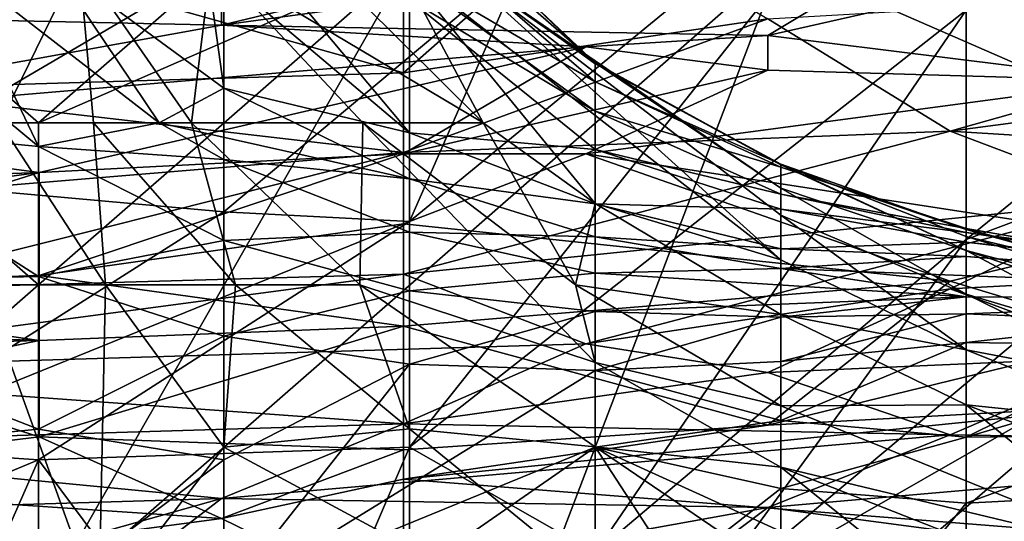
# Model space of a CAD drawing. Extents: x -161 to 11, y -10 to 160.
# Tile 115 of 256: x -0.9656 to -0.9419, y 0.1824 to 0.1945. Entities that reach past the tile are written whole.
import ezdxf

# ---------------------------------------------------------------- set-up
doc = ezdxf.new("R2010")
doc.units = 0

msp = doc.modelspace()

# ---------------------------------------------------------------- linework, layer by layer
for points in [[(-0.947293, 0.195912, 0.266303), (-0.93388, 0.203724, 0.266465), (-0.929409, 0.188099, 0.266305)], [(-0.935329, 0.192005, 0.651175), (-0.929409, 0.200097, 0.658987), (-0.942822, 0.189199, 0.658987)], [(-0.942822, 0.194719, 0.670706), (-0.942822, 0.189199, 0.658987), (-0.929409, 0.200097, 0.658987)], [(-0.956235, 0.189628, 0.682425), (-0.94382, 0.199818, 0.682425), (-0.953481, 0.195912, 0.690237)], [(-0.94382, 0.199818, 0.682425), (-0.956235, 0.184193, 0.671942), (-0.942822, 0.194719, 0.670706)], [(-0.956235, 0.189628, 0.682425), (-0.956235, 0.184193, 0.671942), (-0.94382, 0.199818, 0.682425)], [(-0.964333, 0.199559, 0.263134), (-0.966078, 0.195409, 0.266891), (-0.972417, 0.187109, 0.266891)], [(-0.964333, 0.199559, 0.263134), (-0.972417, 0.187109, 0.266891), (-0.97055, 0.191259, 0.263134)], [(-0.969548, 0.197386, 0.259377), (-0.964333, 0.199559, 0.263134), (-0.97055, 0.191259, 0.263134)], [(-0.95638, 0.197732, 0.022678), (-0.95638, 0.193213, 0.041464), (-0.965159, 0.195676, 0.030193)], [(-0.95638, 0.197732, 0.022678), (-0.95199, 0.197093, 0.026436), (-0.95638, 0.193213, 0.041464)], [(-0.9476, 0.197527, 0.071521), (-0.960769, 0.194361, 0.082792), (-0.94321, 0.196754, 0.075278)], [(-0.9476, 0.197527, 0.071521), (-0.960769, 0.196106, 0.075278), (-0.960769, 0.194361, 0.082792)], [(-0.95199, 0.197093, 0.026436), (-0.9476, 0.194512, 0.037707), (-0.95638, 0.193213, 0.041464)], [(-0.960769, 0.194361, 0.082792), (-0.9476, 0.194109, 0.08655), (-0.94321, 0.196754, 0.075278)], [(-0.94321, 0.196754, 0.075278), (-0.9476, 0.194109, 0.08655), (-0.938821, 0.1961, 0.079035)], [(-0.960769, 0.194361, 0.082792), (-0.960769, 0.196106, 0.075278), (-0.973938, 0.194639, 0.079035)], [(-0.9476, 0.194109, 0.08655), (-0.938821, 0.193014, 0.094064), (-0.938821, 0.1961, 0.079035)], [(-0.965177, 0.191438, 0.502737), (-0.970971, 0.192005, 0.506644), (-0.970561, 0.195912, 0.502737)], [(-0.970561, 0.195912, 0.502737), (-0.967313, 0.195912, 0.498831), (-0.965177, 0.191438, 0.502737)], [(-0.960706, 0.195912, 0.266544), (-0.965177, 0.192005, 0.266516), (-0.969648, 0.195912, 0.267779)], [(-0.965177, 0.192005, 0.266516), (-0.969648, 0.192005, 0.266953), (-0.969648, 0.195912, 0.267779)], [(-0.969648, 0.195376, 0.713675), (-0.969648, 0.190663, 0.705862), (-0.965177, 0.195912, 0.707981)], [(-0.960706, 0.195912, 0.701336), (-0.969648, 0.190663, 0.705862), (-0.960706, 0.189865, 0.690237)], [(-0.965177, 0.195912, 0.707981), (-0.969648, 0.190663, 0.705862), (-0.960706, 0.195912, 0.701336)], [(-0.967587, 0.195912, 0.389456), (-0.966098, 0.192005, 0.389456), (-0.964195, 0.195912, 0.397269)], [(-0.967313, 0.195912, 0.498831), (-0.964883, 0.195912, 0.494925), (-0.962267, 0.192005, 0.498831)], [(-0.967313, 0.195912, 0.498831), (-0.962267, 0.192005, 0.498831), (-0.965177, 0.191438, 0.502737)], [(-0.966098, 0.192005, 0.389456), (-0.963851, 0.192005, 0.393362), (-0.964195, 0.195912, 0.397269)], [(-0.960706, 0.195912, 0.266544), (-0.956235, 0.195912, 0.266379), (-0.965177, 0.192005, 0.266516)], [(-0.965177, 0.188099, 0.266251), (-0.965177, 0.192005, 0.266516), (-0.956235, 0.195912, 0.266379)], [(-0.965177, 0.180287, 0.266085), (-0.965177, 0.188099, 0.266251), (-0.956235, 0.195912, 0.266379)], [(-0.965177, 0.180287, 0.266085), (-0.956235, 0.195912, 0.266379), (-0.947293, 0.195912, 0.266303)], [(-0.965177, 0.180287, 0.266085), (-0.947293, 0.195912, 0.266303), (-0.956235, 0.172474, 0.266056)], [(-0.962267, 0.192005, 0.498831), (-0.964883, 0.195912, 0.494925), (-0.960706, 0.192844, 0.494925)], [(-0.960706, 0.192844, 0.494925), (-0.964883, 0.195912, 0.494925), (-0.961136, 0.195912, 0.487112)], [(-0.964195, 0.195912, 0.397269), (-0.961489, 0.192005, 0.397269), (-0.961009, 0.195912, 0.405081)], [(-0.961489, 0.192005, 0.397269), (-0.964195, 0.195912, 0.397269), (-0.963851, 0.192005, 0.393362)], [(-0.957362, 0.192005, 0.405081), (-0.961009, 0.195912, 0.405081), (-0.961489, 0.192005, 0.397269)], [(-0.961136, 0.195912, 0.487112), (-0.956235, 0.191765, 0.491019), (-0.960706, 0.192844, 0.494925)], [(-0.956235, 0.191765, 0.491019), (-0.961136, 0.195912, 0.487112), (-0.959704, 0.195912, 0.483206)], [(-0.961009, 0.195912, 0.405081), (-0.957362, 0.192005, 0.405081), (-0.954464, 0.192005, 0.412894)], [(-0.954464, 0.192005, 0.412894), (-0.958391, 0.195912, 0.412894), (-0.961009, 0.195912, 0.405081)], [(-0.960706, 0.189865, 0.690237), (-0.953481, 0.195912, 0.690237), (-0.960706, 0.195912, 0.701336)], [(-0.953481, 0.195912, 0.690237), (-0.960706, 0.189865, 0.690237), (-0.956235, 0.189628, 0.682425)], [(-0.956235, 0.191765, 0.491019), (-0.959704, 0.195912, 0.483206), (-0.956235, 0.194977, 0.475394)], [(-0.958391, 0.195912, 0.412894), (-0.954464, 0.192005, 0.412894), (-0.956539, 0.195912, 0.420706)], [(-0.956734, 0.195912, 0.471487), (-0.951764, 0.192285, 0.475394), (-0.956235, 0.194977, 0.475394)], [(-0.951764, 0.192285, 0.475394), (-0.956734, 0.195912, 0.471487), (-0.951764, 0.192995, 0.467581)], [(-0.951764, 0.192995, 0.467581), (-0.956734, 0.195912, 0.471487), (-0.955153, 0.195912, 0.459769)], [(-0.955262, 0.195912, 0.428519), (-0.956539, 0.195912, 0.420706), (-0.947293, 0.188702, 0.420706)], [(-0.947293, 0.188702, 0.420706), (-0.956539, 0.195912, 0.420706), (-0.951764, 0.190059, 0.412894)], [(-0.954464, 0.192005, 0.412894), (-0.951764, 0.190059, 0.412894), (-0.956539, 0.195912, 0.420706)], [(-0.929409, 0.188099, 0.266305), (-0.956235, 0.172474, 0.266056), (-0.947293, 0.195912, 0.266303)], [(-0.951764, 0.193448, 0.436331), (-0.954574, 0.195912, 0.436331), (-0.955262, 0.195912, 0.428519)], [(-0.955262, 0.195912, 0.428519), (-0.947293, 0.189778, 0.428519), (-0.947293, 0.190435, 0.436331)], [(-0.951764, 0.193448, 0.436331), (-0.955262, 0.195912, 0.428519), (-0.947293, 0.190435, 0.436331)], [(-0.955262, 0.195912, 0.428519), (-0.947293, 0.188702, 0.420706), (-0.947293, 0.189778, 0.428519)], [(-0.951764, 0.192995, 0.467581), (-0.955153, 0.195912, 0.459769), (-0.951764, 0.193429, 0.459769)], [(-0.951764, 0.193429, 0.459769), (-0.955153, 0.195912, 0.459769), (-0.954358, 0.195912, 0.444144)], [(-0.954574, 0.195912, 0.436331), (-0.951764, 0.193448, 0.436331), (-0.954358, 0.195912, 0.444144)], [(-0.951764, 0.193429, 0.459769), (-0.954358, 0.195912, 0.444144), (-0.951764, 0.193448, 0.436331)], [(-0.965159, 0.195676, 0.030193), (-0.969548, 0.192815, 0.041464), (-0.973938, 0.194633, 0.03395)], [(-0.969548, 0.192815, 0.041464), (-0.965159, 0.195676, 0.030193), (-0.95638, 0.193213, 0.041464)], [(-0.930042, 0.195526, 0.037707), (-0.94321, 0.191805, 0.048978), (-0.9476, 0.194512, 0.037707)], [(-0.94321, 0.191805, 0.048978), (-0.930042, 0.195526, 0.037707), (-0.930042, 0.193547, 0.045221)], [(-0.951764, 0.191367, 0.483206), (-0.956235, 0.194977, 0.475394), (-0.951764, 0.192285, 0.475394)], [(-0.951764, 0.191367, 0.483206), (-0.956235, 0.191765, 0.491019), (-0.956235, 0.194977, 0.475394)], [(-0.973938, 0.194639, 0.079035), (-0.973938, 0.191975, 0.090307), (-0.960769, 0.194361, 0.082792)], [(-0.9476, 0.194512, 0.037707), (-0.95638, 0.19129, 0.048978), (-0.95638, 0.193213, 0.041464)], [(-0.95638, 0.19129, 0.048978), (-0.9476, 0.194512, 0.037707), (-0.94321, 0.191805, 0.048978)], [(-0.956235, 0.184193, 0.671942), (-0.951764, 0.181644, 0.658987), (-0.942822, 0.194719, 0.670706)], [(-0.942822, 0.194719, 0.670706), (-0.951764, 0.181644, 0.658987), (-0.942822, 0.189199, 0.658987)], [(-0.960769, 0.194361, 0.082792), (-0.973938, 0.191975, 0.090307), (-0.95199, 0.193839, 0.08655)], [(-0.95199, 0.193839, 0.08655), (-0.9476, 0.194109, 0.08655), (-0.960769, 0.194361, 0.082792)], [(-0.9476, 0.193271, 0.090307), (-0.9476, 0.194109, 0.08655), (-0.95199, 0.193839, 0.08655)], [(-0.938821, 0.193014, 0.094064), (-0.9476, 0.194109, 0.08655), (-0.9476, 0.193271, 0.090307)], [(-0.95199, 0.193839, 0.08655), (-0.973938, 0.191975, 0.090307), (-0.965159, 0.190807, 0.097821)], [(-0.965159, 0.190807, 0.097821), (-0.95638, 0.191259, 0.097647), (-0.95199, 0.193839, 0.08655)], [(-0.95199, 0.193839, 0.08655), (-0.95638, 0.191259, 0.097647), (-0.9476, 0.193271, 0.090307)], [(-0.947293, 0.190991, 0.44805), (-0.951764, 0.193429, 0.459769), (-0.951764, 0.193448, 0.436331)], [(-0.951764, 0.193448, 0.436331), (-0.947293, 0.190435, 0.436331), (-0.947293, 0.190991, 0.44805)], [(-0.951764, 0.193429, 0.459769), (-0.947293, 0.191009, 0.455862), (-0.951764, 0.192995, 0.467581)], [(-0.947293, 0.190991, 0.44805), (-0.947293, 0.191009, 0.455862), (-0.951764, 0.193429, 0.459769)], [(-0.930042, 0.193547, 0.045221), (-0.934431, 0.191259, 0.053071), (-0.94321, 0.191805, 0.048978)], [(-0.969548, 0.192815, 0.041464), (-0.95638, 0.193213, 0.041464), (-0.95638, 0.19129, 0.048978)], [(-0.95199, 0.191259, 0.098878), (-0.9476, 0.193271, 0.090307), (-0.95638, 0.191259, 0.097647)], [(-0.9476, 0.193271, 0.090307), (-0.95199, 0.191259, 0.098878), (-0.938821, 0.193014, 0.094064)], [(-0.95199, 0.191259, 0.098878), (-0.938821, 0.189237, 0.112849), (-0.938821, 0.193014, 0.094064)], [(-0.951764, 0.192995, 0.467581), (-0.947293, 0.19094, 0.467581), (-0.951764, 0.192285, 0.475394)], [(-0.947293, 0.19094, 0.467581), (-0.951764, 0.192995, 0.467581), (-0.947293, 0.191009, 0.455862)], [(-0.973938, 0.189841, 0.052735), (-0.969548, 0.192815, 0.041464), (-0.95638, 0.19129, 0.048978)], [(-0.960706, 0.192844, 0.494925), (-0.956235, 0.190659, 0.494925), (-0.962267, 0.192005, 0.498831)], [(-0.956235, 0.190659, 0.494925), (-0.960706, 0.192844, 0.494925), (-0.956235, 0.191765, 0.491019)], [(-0.951764, 0.191367, 0.483206), (-0.951764, 0.192285, 0.475394), (-0.947293, 0.19029, 0.4793)], [(-0.947293, 0.19029, 0.4793), (-0.951764, 0.192285, 0.475394), (-0.947293, 0.19094, 0.467581)], [(-0.974119, 0.188099, 0.511305), (-0.970971, 0.192005, 0.506644), (-0.965177, 0.188307, 0.506644)], [(-0.973938, 0.191975, 0.090307), (-0.973938, 0.19048, 0.097821), (-0.965159, 0.190807, 0.097821)], [(-0.965177, 0.191438, 0.502737), (-0.965177, 0.188307, 0.506644), (-0.970971, 0.192005, 0.506644)], [(-0.969648, 0.192005, 0.266953), (-0.965177, 0.192005, 0.266516), (-0.965177, 0.188099, 0.266251)], [(-0.965177, 0.188099, 0.266251), (-0.969648, 0.188099, 0.266481), (-0.969648, 0.192005, 0.266953)], [(-0.966098, 0.192005, 0.389456), (-0.96654, 0.188099, 0.38555), (-0.963561, 0.188099, 0.389456)], [(-0.966098, 0.192005, 0.389456), (-0.963561, 0.188099, 0.389456), (-0.963851, 0.192005, 0.393362)], [(-0.965177, 0.191438, 0.502737), (-0.962267, 0.192005, 0.498831), (-0.960706, 0.191126, 0.498831)], [(-0.961489, 0.192005, 0.397269), (-0.963851, 0.192005, 0.393362), (-0.960425, 0.188099, 0.393362)], [(-0.960425, 0.188099, 0.393362), (-0.963851, 0.192005, 0.393362), (-0.963561, 0.188099, 0.389456)], [(-0.962267, 0.192005, 0.498831), (-0.956235, 0.190659, 0.494925), (-0.960706, 0.191126, 0.498831)], [(-0.957362, 0.192005, 0.405081), (-0.961489, 0.192005, 0.397269), (-0.957431, 0.188099, 0.397269)], [(-0.960425, 0.188099, 0.393362), (-0.957431, 0.188099, 0.397269), (-0.961489, 0.192005, 0.397269)], [(-0.957362, 0.192005, 0.405081), (-0.957431, 0.188099, 0.397269), (-0.951764, 0.18623, 0.401175)], [(-0.957362, 0.192005, 0.405081), (-0.952234, 0.188099, 0.405081), (-0.954464, 0.192005, 0.412894)], [(-0.957362, 0.192005, 0.405081), (-0.951764, 0.18623, 0.401175), (-0.952234, 0.188099, 0.405081)], [(-0.951764, 0.190059, 0.412894), (-0.954464, 0.192005, 0.412894), (-0.952234, 0.188099, 0.405081)], [(-0.942822, 0.189199, 0.658987), (-0.949327, 0.180287, 0.651175), (-0.935329, 0.192005, 0.651175)], [(-0.935329, 0.192005, 0.651175), (-0.949327, 0.180287, 0.651175), (-0.938351, 0.186566, 0.643362)], [(-0.95638, 0.188357, 0.06025), (-0.94321, 0.191805, 0.048978), (-0.938821, 0.190143, 0.056493)], [(-0.95638, 0.188357, 0.06025), (-0.95638, 0.19129, 0.048978), (-0.94321, 0.191805, 0.048978)], [(-0.956235, 0.190659, 0.494925), (-0.956235, 0.191765, 0.491019), (-0.951764, 0.190052, 0.491019)], [(-0.951764, 0.191367, 0.483206), (-0.951764, 0.190052, 0.491019), (-0.956235, 0.191765, 0.491019)], [(-0.938821, 0.190143, 0.056493), (-0.94321, 0.191805, 0.048978), (-0.934431, 0.191259, 0.053071)], [(-0.965177, 0.188307, 0.506644), (-0.965177, 0.191438, 0.502737), (-0.960706, 0.189173, 0.502737)], [(-0.960706, 0.191126, 0.498831), (-0.960706, 0.189173, 0.502737), (-0.965177, 0.191438, 0.502737)], [(-0.95638, 0.19129, 0.048978), (-0.969548, 0.187984, 0.06025), (-0.973938, 0.189841, 0.052735)], [(-0.969548, 0.187984, 0.06025), (-0.95638, 0.19129, 0.048978), (-0.95638, 0.188357, 0.06025)], [(-0.965159, 0.188328, 0.109092), (-0.95638, 0.189575, 0.105335), (-0.95638, 0.191259, 0.097647)], [(-0.965159, 0.190807, 0.097821), (-0.965159, 0.188328, 0.109092), (-0.95638, 0.191259, 0.097647)], [(-0.95638, 0.189575, 0.105335), (-0.94321, 0.188189, 0.116607), (-0.95199, 0.191259, 0.098878)], [(-0.95638, 0.191259, 0.097647), (-0.95638, 0.189575, 0.105335), (-0.95199, 0.191259, 0.098878)], [(-0.94321, 0.188189, 0.116607), (-0.938821, 0.189237, 0.112849), (-0.95199, 0.191259, 0.098878)], [(-0.951764, 0.190052, 0.491019), (-0.951764, 0.191367, 0.483206), (-0.947293, 0.189927, 0.483206)], [(-0.947293, 0.189927, 0.483206), (-0.951764, 0.191367, 0.483206), (-0.947293, 0.19029, 0.4793)], [(-0.960706, 0.189173, 0.502737), (-0.960706, 0.191126, 0.498831), (-0.956235, 0.189368, 0.498831)], [(-0.956235, 0.189368, 0.498831), (-0.960706, 0.191126, 0.498831), (-0.956235, 0.190659, 0.494925)], [(-0.942822, 0.189436, 0.467581), (-0.947293, 0.19094, 0.467581), (-0.947293, 0.191009, 0.455862)], [(-0.942822, 0.189436, 0.467581), (-0.947293, 0.191009, 0.455862), (-0.942822, 0.189264, 0.459769)], [(-0.942822, 0.189264, 0.459769), (-0.947293, 0.191009, 0.455862), (-0.942822, 0.188928, 0.44805)], [(-0.947293, 0.191009, 0.455862), (-0.947293, 0.190991, 0.44805), (-0.942822, 0.188928, 0.44805)], [(-0.942822, 0.188928, 0.44805), (-0.947293, 0.190991, 0.44805), (-0.947293, 0.190435, 0.436331)], [(-0.973938, 0.19048, 0.097821), (-0.973938, 0.189648, 0.101578), (-0.965159, 0.190807, 0.097821)], [(-0.973938, 0.188035, 0.109092), (-0.965159, 0.188328, 0.109092), (-0.965159, 0.190807, 0.097821)], [(-0.973938, 0.188035, 0.109092), (-0.965159, 0.190807, 0.097821), (-0.973938, 0.189648, 0.101578)], [(-0.942822, 0.189462, 0.475394), (-0.947293, 0.19029, 0.4793), (-0.947293, 0.19094, 0.467581)], [(-0.942822, 0.189462, 0.475394), (-0.947293, 0.19094, 0.467581), (-0.942822, 0.189436, 0.467581)], [(-0.969648, 0.190663, 0.705862), (-0.969648, 0.184193, 0.694256), (-0.960706, 0.189865, 0.690237)], [(-0.956235, 0.189368, 0.498831), (-0.956235, 0.190659, 0.494925), (-0.951764, 0.189258, 0.494925)], [(-0.951764, 0.189258, 0.494925), (-0.956235, 0.190659, 0.494925), (-0.951764, 0.190052, 0.491019)], [(-0.942822, 0.188928, 0.44805), (-0.947293, 0.190435, 0.436331), (-0.942822, 0.187881, 0.432425)], [(-0.947293, 0.190435, 0.436331), (-0.947293, 0.189778, 0.428519), (-0.942822, 0.187881, 0.432425)], [(-0.947293, 0.189927, 0.483206), (-0.947293, 0.19029, 0.4793), (-0.942822, 0.189361, 0.4793)], [(-0.942822, 0.189361, 0.4793), (-0.947293, 0.19029, 0.4793), (-0.942822, 0.189462, 0.475394)], [(-0.938821, 0.190143, 0.056493), (-0.95199, 0.18668, 0.067764), (-0.95638, 0.188357, 0.06025)], [(-0.952234, 0.188099, 0.405081), (-0.947293, 0.187392, 0.412894), (-0.951764, 0.190059, 0.412894)], [(-0.95199, 0.18668, 0.067764), (-0.938821, 0.190143, 0.056493), (-0.94321, 0.188007, 0.064007)], [(-0.947293, 0.188702, 0.420706), (-0.951764, 0.190059, 0.412894), (-0.947293, 0.187392, 0.412894)], [(-0.951764, 0.189258, 0.494925), (-0.951764, 0.190052, 0.491019), (-0.947293, 0.188974, 0.491019)], [(-0.947293, 0.188974, 0.491019), (-0.951764, 0.190052, 0.491019), (-0.947293, 0.189927, 0.483206)], [(-0.94321, 0.188007, 0.064007), (-0.938821, 0.190143, 0.056493), (-0.934431, 0.188478, 0.064007)], [(-0.960706, 0.189865, 0.690237), (-0.969648, 0.184193, 0.694256), (-0.956235, 0.189628, 0.682425)], [(-0.947293, 0.188974, 0.491019), (-0.947293, 0.189927, 0.483206), (-0.942822, 0.189128, 0.483206)], [(-0.942822, 0.189128, 0.483206), (-0.947293, 0.189927, 0.483206), (-0.942822, 0.189361, 0.4793)], [(-0.947293, 0.189778, 0.428519), (-0.947293, 0.188702, 0.420706), (-0.942822, 0.186534, 0.420706)], [(-0.942822, 0.187881, 0.432425), (-0.947293, 0.189778, 0.428519), (-0.942822, 0.186534, 0.420706)], [(-0.969648, 0.184193, 0.694256), (-0.965177, 0.183888, 0.686331), (-0.956235, 0.189628, 0.682425)], [(-0.956235, 0.189628, 0.682425), (-0.965177, 0.183888, 0.686331), (-0.956235, 0.184193, 0.671942)], [(-0.95638, 0.187109, 0.117216), (-0.95638, 0.189575, 0.105335), (-0.965159, 0.188328, 0.109092)], [(-0.95638, 0.189575, 0.105335), (-0.95638, 0.187109, 0.117216), (-0.94321, 0.188189, 0.116607)], [(-0.956235, 0.189368, 0.498831), (-0.956235, 0.187962, 0.502737), (-0.960706, 0.189173, 0.502737)], [(-0.951764, 0.188388, 0.498831), (-0.956235, 0.187962, 0.502737), (-0.956235, 0.189368, 0.498831)], [(-0.956235, 0.189368, 0.498831), (-0.951764, 0.189258, 0.494925), (-0.951764, 0.188388, 0.498831)], [(-0.942822, 0.189361, 0.4793), (-0.942822, 0.189462, 0.475394), (-0.938351, 0.188678, 0.475394)], [(-0.938351, 0.188678, 0.475394), (-0.942822, 0.189462, 0.475394), (-0.938351, 0.188197, 0.463675)], [(-0.942822, 0.189462, 0.475394), (-0.942822, 0.189436, 0.467581), (-0.938351, 0.188197, 0.463675)], [(-0.942822, 0.189436, 0.467581), (-0.942822, 0.189264, 0.459769), (-0.938351, 0.188197, 0.463675)], [(-0.942822, 0.189128, 0.483206), (-0.942822, 0.189361, 0.4793), (-0.924938, 0.186995, 0.4793)], [(-0.942822, 0.189361, 0.4793), (-0.938351, 0.188678, 0.475394), (-0.924938, 0.186995, 0.4793)], [(-0.965177, 0.188307, 0.506644), (-0.960706, 0.189173, 0.502737), (-0.960706, 0.186864, 0.506644)], [(-0.956235, 0.187962, 0.502737), (-0.960706, 0.186864, 0.506644), (-0.960706, 0.189173, 0.502737)], [(-0.947293, 0.188495, 0.494925), (-0.951764, 0.188388, 0.498831), (-0.951764, 0.189258, 0.494925)], [(-0.947293, 0.188495, 0.494925), (-0.951764, 0.189258, 0.494925), (-0.947293, 0.188974, 0.491019)], [(-0.951764, 0.181644, 0.658987), (-0.949327, 0.180287, 0.651175), (-0.942822, 0.189199, 0.658987)], [(-0.942822, 0.188783, 0.487112), (-0.947293, 0.188974, 0.491019), (-0.942822, 0.189128, 0.483206)], [(-0.94321, 0.188189, 0.116607), (-0.938821, 0.186865, 0.124121), (-0.938821, 0.189237, 0.112849)], [(-0.942822, 0.189264, 0.459769), (-0.93388, 0.18656, 0.451956), (-0.938351, 0.188197, 0.463675)], [(-0.942822, 0.189264, 0.459769), (-0.942822, 0.188928, 0.44805), (-0.93388, 0.18656, 0.451956)], [(-0.942822, 0.189128, 0.483206), (-0.929409, 0.187714, 0.483206), (-0.942822, 0.188783, 0.487112)], [(-0.929409, 0.187714, 0.483206), (-0.942822, 0.189128, 0.483206), (-0.924938, 0.186995, 0.4793)], [(-0.947293, 0.188495, 0.494925), (-0.947293, 0.188974, 0.491019), (-0.942822, 0.188783, 0.487112)], [(-0.93388, 0.18656, 0.451956), (-0.942822, 0.188928, 0.44805), (-0.93388, 0.185898, 0.444144)], [(-0.93388, 0.185898, 0.444144), (-0.942822, 0.188928, 0.44805), (-0.938351, 0.186548, 0.436331)], [(-0.942822, 0.188928, 0.44805), (-0.942822, 0.187881, 0.432425), (-0.938351, 0.186548, 0.436331)], [(-0.947293, 0.188495, 0.494925), (-0.942822, 0.188783, 0.487112), (-0.929409, 0.187805, 0.491019)], [(-0.947293, 0.187392, 0.412894), (-0.942822, 0.186534, 0.420706), (-0.947293, 0.188702, 0.420706)], [(-0.943292, 0.17638, 0.623831), (-0.929409, 0.188661, 0.627737), (-0.942822, 0.178913, 0.631644)], [(-0.929409, 0.188661, 0.627737), (-0.943292, 0.17638, 0.623831), (-0.93388, 0.182336, 0.616019)], [(-0.942822, 0.188783, 0.487112), (-0.929409, 0.187714, 0.483206), (-0.929409, 0.187718, 0.487112)], [(-0.929409, 0.187805, 0.491019), (-0.942822, 0.188783, 0.487112), (-0.929409, 0.187718, 0.487112)], [(-0.942822, 0.178913, 0.631644), (-0.929409, 0.188661, 0.627737), (-0.938351, 0.186566, 0.643362)], [(-0.973938, 0.186025, 0.067764), (-0.95638, 0.188357, 0.06025), (-0.95199, 0.18668, 0.067764)], [(-0.973938, 0.186025, 0.067764), (-0.969548, 0.187984, 0.06025), (-0.95638, 0.188357, 0.06025)], [(-0.956235, 0.187962, 0.502737), (-0.951764, 0.188388, 0.498831), (-0.951764, 0.187463, 0.502737)], [(-0.942822, 0.187812, 0.498831), (-0.951764, 0.188388, 0.498831), (-0.947293, 0.188495, 0.494925)], [(-0.942822, 0.187812, 0.498831), (-0.951764, 0.187463, 0.502737), (-0.951764, 0.188388, 0.498831)], [(-0.942822, 0.187812, 0.498831), (-0.947293, 0.188495, 0.494925), (-0.929409, 0.187805, 0.491019)], [(-0.94321, 0.188007, 0.064007), (-0.934431, 0.188478, 0.064007), (-0.938821, 0.186374, 0.071521)], [(-0.974119, 0.188099, 0.511305), (-0.965177, 0.188307, 0.506644), (-0.965177, 0.184623, 0.51055)], [(-0.973938, 0.188035, 0.109092), (-0.965159, 0.18676, 0.116607), (-0.965159, 0.188328, 0.109092)], [(-0.965177, 0.184623, 0.51055), (-0.965177, 0.188307, 0.506644), (-0.960706, 0.186864, 0.506644)], [(-0.965159, 0.188328, 0.109092), (-0.965159, 0.18676, 0.116607), (-0.95638, 0.187109, 0.117216)], [(-0.95638, 0.187109, 0.117216), (-0.9476, 0.184725, 0.131635), (-0.94321, 0.188189, 0.116607)], [(-0.9476, 0.184725, 0.131635), (-0.938821, 0.186865, 0.124121), (-0.94321, 0.188189, 0.116607)], [(-0.965159, 0.18676, 0.116607), (-0.973938, 0.188035, 0.109092), (-0.978328, 0.187229, 0.112849)], [(-0.965177, 0.184623, 0.51055), (-0.969648, 0.184193, 0.512197), (-0.974119, 0.188099, 0.511305)], [(-0.969648, 0.184193, 0.266236), (-0.969648, 0.188099, 0.266481), (-0.965177, 0.188099, 0.266251)], [(-0.969648, 0.184193, 0.266236), (-0.965177, 0.188099, 0.266251), (-0.965177, 0.180287, 0.266085)], [(-0.96786, 0.180287, 0.377737), (-0.963721, 0.180287, 0.381644), (-0.96654, 0.188099, 0.38555)], [(-0.963721, 0.180287, 0.381644), (-0.963561, 0.188099, 0.389456), (-0.96654, 0.188099, 0.38555)], [(-0.963561, 0.188099, 0.389456), (-0.963721, 0.180287, 0.381644), (-0.960706, 0.184193, 0.388485)], [(-0.963561, 0.188099, 0.389456), (-0.960706, 0.184193, 0.388485), (-0.960425, 0.188099, 0.393362)], [(-0.960425, 0.188099, 0.393362), (-0.960706, 0.184193, 0.388485), (-0.956235, 0.18463, 0.393362)], [(-0.956235, 0.187962, 0.502737), (-0.956235, 0.186192, 0.506644), (-0.960706, 0.186864, 0.506644)], [(-0.960425, 0.188099, 0.393362), (-0.956235, 0.18463, 0.393362), (-0.957431, 0.188099, 0.397269)], [(-0.951764, 0.18623, 0.401175), (-0.957431, 0.188099, 0.397269), (-0.951764, 0.1842, 0.397269)], [(-0.951764, 0.1842, 0.397269), (-0.957431, 0.188099, 0.397269), (-0.956235, 0.18463, 0.393362)], [(-0.93388, 0.164662, 0.26619), (-0.956235, 0.172474, 0.266056), (-0.929409, 0.188099, 0.266305)], [(-0.956235, 0.186192, 0.506644), (-0.956235, 0.187962, 0.502737), (-0.951764, 0.187463, 0.502737)], [(-0.952234, 0.188099, 0.405081), (-0.951764, 0.18623, 0.401175), (-0.947293, 0.185187, 0.405081)], [(-0.947293, 0.187392, 0.412894), (-0.952234, 0.188099, 0.405081), (-0.947293, 0.185187, 0.405081)], [(-0.95199, 0.18668, 0.067764), (-0.94321, 0.188007, 0.064007), (-0.9476, 0.185992, 0.071521)], [(-0.9476, 0.185992, 0.071521), (-0.94321, 0.188007, 0.064007), (-0.938821, 0.186374, 0.071521)], [(-0.938351, 0.185687, 0.428519), (-0.942822, 0.187881, 0.432425), (-0.942822, 0.186534, 0.420706)], [(-0.938351, 0.186548, 0.436331), (-0.942822, 0.187881, 0.432425), (-0.938351, 0.185687, 0.428519)], [(-0.947293, 0.187322, 0.502737), (-0.951764, 0.187463, 0.502737), (-0.942822, 0.187812, 0.498831)], [(-0.947293, 0.187322, 0.502737), (-0.942822, 0.187812, 0.498831), (-0.942822, 0.187401, 0.502737)], [(-0.942822, 0.187401, 0.502737), (-0.942822, 0.187812, 0.498831), (-0.93388, 0.187764, 0.498831)], [(-0.929409, 0.187805, 0.491019), (-0.93388, 0.187764, 0.498831), (-0.942822, 0.187812, 0.498831)], [(-0.942822, 0.187401, 0.502737), (-0.93388, 0.187764, 0.498831), (-0.938351, 0.18721, 0.506644)], [(-0.951764, 0.187463, 0.502737), (-0.951764, 0.18604, 0.506644), (-0.956235, 0.186192, 0.506644)], [(-0.951764, 0.18604, 0.506644), (-0.951764, 0.187463, 0.502737), (-0.947293, 0.187322, 0.502737)], [(-0.947293, 0.186254, 0.506644), (-0.942822, 0.187401, 0.502737), (-0.942822, 0.186716, 0.506644)], [(-0.942822, 0.187401, 0.502737), (-0.947293, 0.186254, 0.506644), (-0.947293, 0.187322, 0.502737)], [(-0.942822, 0.186534, 0.420706), (-0.947293, 0.187392, 0.412894), (-0.942822, 0.185211, 0.412894)], [(-0.942822, 0.185211, 0.412894), (-0.947293, 0.187392, 0.412894), (-0.947293, 0.185187, 0.405081)], [(-0.938351, 0.18721, 0.506644), (-0.942822, 0.186716, 0.506644), (-0.942822, 0.187401, 0.502737)], [(-0.978328, 0.187229, 0.112849), (-0.978328, 0.18642, 0.116607), (-0.965159, 0.18676, 0.116607)], [(-0.951764, 0.18604, 0.506644), (-0.947293, 0.187322, 0.502737), (-0.947293, 0.186254, 0.506644)], [(-0.942822, 0.186716, 0.506644), (-0.938351, 0.18721, 0.506644), (-0.938351, 0.186649, 0.51055)], [(-0.95638, 0.184128, 0.131635), (-0.95638, 0.187109, 0.117216), (-0.965159, 0.184445, 0.127878)], [(-0.965159, 0.18676, 0.116607), (-0.965159, 0.184445, 0.127878), (-0.95638, 0.187109, 0.117216)], [(-0.9476, 0.184725, 0.131635), (-0.95638, 0.187109, 0.117216), (-0.95638, 0.184128, 0.131635)], [(-0.942822, 0.18443, 0.514456), (-0.938351, 0.186649, 0.51055), (-0.93388, 0.187077, 0.514456)], [(-0.938351, 0.18448, 0.518362), (-0.942822, 0.18443, 0.514456), (-0.93388, 0.187077, 0.514456)], [(-0.978328, 0.18642, 0.116607), (-0.969548, 0.185847, 0.120364), (-0.965159, 0.18676, 0.116607)], [(-0.973938, 0.186025, 0.067764), (-0.95199, 0.18668, 0.067764), (-0.95638, 0.184753, 0.075278)], [(-0.969548, 0.185847, 0.120364), (-0.965159, 0.184445, 0.127878), (-0.965159, 0.18676, 0.116607)], [(-0.965177, 0.184623, 0.51055), (-0.960706, 0.186864, 0.506644), (-0.960706, 0.183883, 0.51055)], [(-0.960706, 0.186864, 0.506644), (-0.956235, 0.186192, 0.506644), (-0.960706, 0.183883, 0.51055)], [(-0.95638, 0.184753, 0.075278), (-0.95199, 0.18668, 0.067764), (-0.9476, 0.185992, 0.071521)], [(-0.9476, 0.184725, 0.131635), (-0.938821, 0.185206, 0.131635), (-0.938821, 0.186865, 0.124121)], [(-0.942822, 0.186716, 0.506644), (-0.947293, 0.184834, 0.51055), (-0.947293, 0.186254, 0.506644)], [(-0.947293, 0.184834, 0.51055), (-0.942822, 0.186716, 0.506644), (-0.942822, 0.18443, 0.514456)], [(-0.942822, 0.18443, 0.514456), (-0.942822, 0.186716, 0.506644), (-0.938351, 0.186649, 0.51055)], [(-0.949327, 0.180287, 0.651175), (-0.947293, 0.178936, 0.643362), (-0.938351, 0.186566, 0.643362)], [(-0.938351, 0.186566, 0.643362), (-0.947293, 0.178936, 0.643362), (-0.942822, 0.178913, 0.631644)], [(-0.938351, 0.185687, 0.428519), (-0.942822, 0.186534, 0.420706), (-0.938351, 0.184746, 0.420706)], [(-0.938351, 0.184746, 0.420706), (-0.942822, 0.186534, 0.420706), (-0.942822, 0.185211, 0.412894)], [(-0.947293, 0.186254, 0.506644), (-0.947293, 0.184834, 0.51055), (-0.951764, 0.18604, 0.506644)], [(-0.951764, 0.18623, 0.401175), (-0.947293, 0.183709, 0.401175), (-0.947293, 0.185187, 0.405081)], [(-0.951764, 0.1842, 0.397269), (-0.947293, 0.183709, 0.401175), (-0.951764, 0.18623, 0.401175)], [(-0.9476, 0.185992, 0.071521), (-0.938821, 0.186374, 0.071521), (-0.94321, 0.184489, 0.079035)], [(-0.94321, 0.184489, 0.079035), (-0.938821, 0.186374, 0.071521), (-0.930042, 0.184273, 0.082792)], [(-0.973938, 0.184226, 0.075278), (-0.973938, 0.186025, 0.067764), (-0.95638, 0.184753, 0.075278)], [(-0.956235, 0.186192, 0.506644), (-0.951764, 0.18604, 0.506644), (-0.960706, 0.180522, 0.514456)], [(-0.960706, 0.183883, 0.51055), (-0.956235, 0.186192, 0.506644), (-0.960706, 0.180522, 0.514456)], [(-0.960706, 0.180522, 0.514456), (-0.951764, 0.18604, 0.506644), (-0.951764, 0.184193, 0.51048)], [(-0.95638, 0.184753, 0.075278), (-0.9476, 0.185992, 0.071521), (-0.94321, 0.184489, 0.079035)], [(-0.951764, 0.184193, 0.51048), (-0.951764, 0.18604, 0.506644), (-0.947293, 0.184834, 0.51055)], [(-0.973938, 0.183358, 0.131635), (-0.965159, 0.184445, 0.127878), (-0.969548, 0.185847, 0.120364)], [(-0.938821, 0.182033, 0.146664), (-0.938821, 0.185206, 0.131635), (-0.95638, 0.183425, 0.135392)], [(-0.9476, 0.184725, 0.131635), (-0.95638, 0.183425, 0.135392), (-0.938821, 0.185206, 0.131635)], [(-0.942822, 0.185211, 0.412894), (-0.947293, 0.185187, 0.405081), (-0.938351, 0.18157, 0.405081)], [(-0.947293, 0.183709, 0.401175), (-0.938351, 0.18157, 0.405081), (-0.947293, 0.185187, 0.405081)], [(-0.942822, 0.185211, 0.412894), (-0.938351, 0.183519, 0.412894), (-0.938351, 0.184746, 0.420706)], [(-0.938351, 0.183519, 0.412894), (-0.942822, 0.185211, 0.412894), (-0.938351, 0.18157, 0.405081)], [(-0.951764, 0.184193, 0.51048), (-0.947293, 0.184834, 0.51055), (-0.947293, 0.1832, 0.514456)], [(-0.947293, 0.1832, 0.514456), (-0.947293, 0.184834, 0.51055), (-0.942822, 0.18443, 0.514456)], [(-0.973938, 0.184226, 0.075278), (-0.95638, 0.184753, 0.075278), (-0.960769, 0.182959, 0.08263)], [(-0.965177, 0.184623, 0.51055), (-0.965177, 0.180545, 0.514456), (-0.969648, 0.184193, 0.512197)], [(-0.965177, 0.180545, 0.514456), (-0.965177, 0.184623, 0.51055), (-0.960706, 0.183883, 0.51055)], [(-0.960769, 0.182959, 0.08263), (-0.95638, 0.184753, 0.075278), (-0.94321, 0.184489, 0.079035)], [(-0.960706, 0.184193, 0.388485), (-0.956235, 0.181786, 0.389456), (-0.956235, 0.18463, 0.393362)], [(-0.9476, 0.184725, 0.131635), (-0.95638, 0.184128, 0.131635), (-0.95638, 0.183425, 0.135392)], [(-0.951764, 0.1842, 0.397269), (-0.956235, 0.18463, 0.393362), (-0.947293, 0.177314, 0.389456)], [(-0.956235, 0.18463, 0.393362), (-0.956235, 0.181786, 0.389456), (-0.947293, 0.177314, 0.389456)], [(-0.960769, 0.182476, 0.139149), (-0.965159, 0.184445, 0.127878), (-0.973938, 0.183358, 0.131635)], [(-0.960769, 0.182476, 0.139149), (-0.95638, 0.184128, 0.131635), (-0.965159, 0.184445, 0.127878)], [(-0.94321, 0.184489, 0.079035), (-0.9476, 0.182735, 0.08655), (-0.960769, 0.182959, 0.08263)], [(-0.9476, 0.182735, 0.08655), (-0.94321, 0.184489, 0.079035), (-0.930042, 0.184273, 0.082792)], [(-0.942822, 0.18443, 0.514456), (-0.942822, 0.182841, 0.518362), (-0.947293, 0.1832, 0.514456)], [(-0.938351, 0.18448, 0.518362), (-0.942822, 0.182841, 0.518362), (-0.942822, 0.18443, 0.514456)], [(-0.938351, 0.183077, 0.522269), (-0.942822, 0.182841, 0.518362), (-0.938351, 0.18448, 0.518362)], [(-0.974119, 0.180287, 0.266211), (-0.969648, 0.184193, 0.266236), (-0.965177, 0.180287, 0.266085)], [(-0.969548, 0.182692, 0.082792), (-0.973938, 0.184226, 0.075278), (-0.960769, 0.182959, 0.08263)], [(-0.973805, 0.180287, 0.694144), (-0.965177, 0.183888, 0.686331), (-0.969648, 0.184193, 0.694256)], [(-0.965177, 0.180545, 0.514456), (-0.969648, 0.180287, 0.515279), (-0.969648, 0.184193, 0.512197)], [(-0.956235, 0.184193, 0.671942), (-0.965177, 0.183888, 0.686331), (-0.959589, 0.17638, 0.662894)], [(-0.963721, 0.180287, 0.381644), (-0.960706, 0.180287, 0.384308), (-0.960706, 0.184193, 0.388485)], [(-0.95638, 0.183425, 0.135392), (-0.95638, 0.184128, 0.131635), (-0.960769, 0.182476, 0.139149)], [(-0.956235, 0.181786, 0.389456), (-0.960706, 0.184193, 0.388485), (-0.960706, 0.180287, 0.384308)], [(-0.960706, 0.180522, 0.514456), (-0.951764, 0.184193, 0.51048), (-0.956235, 0.181085, 0.514456)], [(-0.959589, 0.17638, 0.662894), (-0.951764, 0.181644, 0.658987), (-0.956235, 0.184193, 0.671942)], [(-0.956235, 0.181085, 0.514456), (-0.951764, 0.184193, 0.51048), (-0.951764, 0.179712, 0.518362)], [(-0.951764, 0.1842, 0.397269), (-0.942822, 0.180131, 0.397269), (-0.947293, 0.183709, 0.401175)], [(-0.942822, 0.178122, 0.393362), (-0.942822, 0.180131, 0.397269), (-0.951764, 0.1842, 0.397269)], [(-0.951764, 0.1842, 0.397269), (-0.947293, 0.177314, 0.389456), (-0.942822, 0.178122, 0.393362)], [(-0.951764, 0.184193, 0.51048), (-0.947293, 0.1832, 0.514456), (-0.951764, 0.179712, 0.518362)], [(-0.9476, 0.182735, 0.08655), (-0.930042, 0.184273, 0.082792), (-0.938821, 0.181576, 0.094064)], [(-0.965177, 0.183888, 0.686331), (-0.973805, 0.180287, 0.694144), (-0.968479, 0.17638, 0.678519)], [(-0.959589, 0.17638, 0.662894), (-0.965177, 0.183888, 0.686331), (-0.968479, 0.17638, 0.678519)], [(-0.965177, 0.180545, 0.514456), (-0.960706, 0.183883, 0.51055), (-0.960706, 0.180522, 0.514456)], [(-0.938351, 0.18157, 0.405081), (-0.947293, 0.183709, 0.401175), (-0.938351, 0.18019, 0.401175)], [(-0.947293, 0.183709, 0.401175), (-0.942822, 0.180131, 0.397269), (-0.938351, 0.18019, 0.401175)], [(-0.960769, 0.182476, 0.139149), (-0.95638, 0.180326, 0.150421), (-0.95638, 0.183425, 0.135392)], [(-0.95638, 0.183425, 0.135392), (-0.95638, 0.180326, 0.150421), (-0.938821, 0.182033, 0.146664)], [(-0.973938, 0.183358, 0.131635), (-0.969548, 0.181305, 0.142906), (-0.960769, 0.182476, 0.139149)], [(-0.951764, 0.179712, 0.518362), (-0.947293, 0.1832, 0.514456), (-0.947293, 0.177349, 0.526175)], [(-0.947293, 0.1832, 0.514456), (-0.942822, 0.182841, 0.518362), (-0.947293, 0.177349, 0.526175)], [(-0.973938, 0.179243, 0.097821), (-0.960769, 0.182959, 0.08263), (-0.965159, 0.179577, 0.097821)], [(-0.969548, 0.182692, 0.082792), (-0.960769, 0.182959, 0.08263), (-0.973938, 0.179243, 0.097821)], [(-0.9476, 0.182735, 0.08655), (-0.965159, 0.179577, 0.097821), (-0.960769, 0.182959, 0.08263)], [(-0.938351, 0.183077, 0.522269), (-0.938351, 0.180322, 0.530081), (-0.942822, 0.177943, 0.530081)], [(-0.942822, 0.182841, 0.518362), (-0.938351, 0.183077, 0.522269), (-0.942822, 0.177943, 0.530081)], [(-0.965159, 0.179577, 0.097821), (-0.9476, 0.182735, 0.08655), (-0.95199, 0.179444, 0.101578)], [(-0.95199, 0.179444, 0.101578), (-0.9476, 0.182735, 0.08655), (-0.938821, 0.181576, 0.094064)], [(-0.942822, 0.177943, 0.530081), (-0.947293, 0.177349, 0.526175), (-0.942822, 0.182841, 0.518362)], [(-0.969548, 0.181305, 0.142906), (-0.95638, 0.180326, 0.150421), (-0.960769, 0.182476, 0.139149)]]:
    msp.add_3dface(points)

doc.saveas('drawing.dxf')
